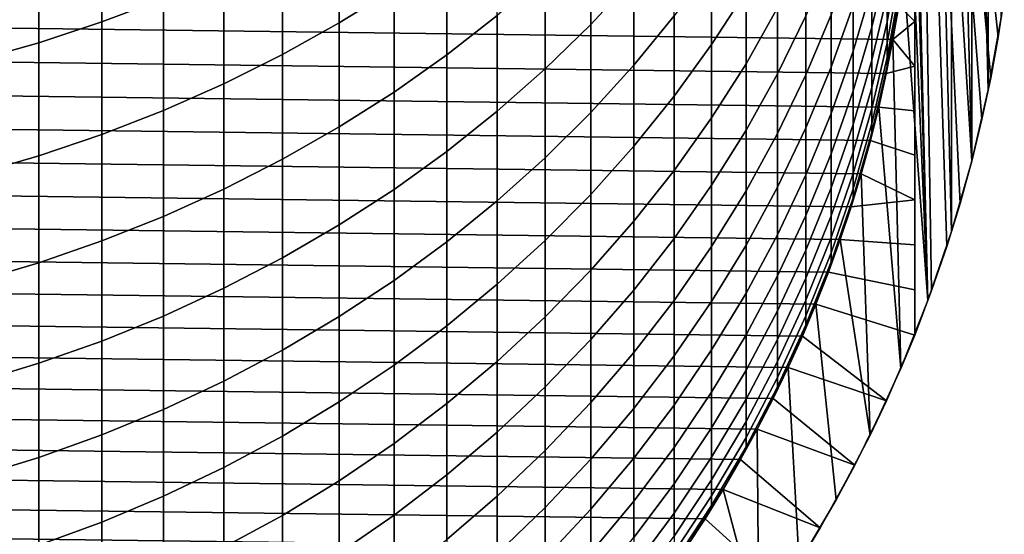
# Model space of a CAD drawing. Header units: metres. Extents: x -29 to 117, y -464 to 29.
# Tile 10 of 256: x 4 to 14, y -457 to -452. Entities that reach past the tile are written whole.
import ezdxf

# ---------------------------------------------------------------- set-up
doc = ezdxf.new("R2010")
doc.units = ezdxf.units.M
doc.layers.add('solid_24_501_056_XXX', color=7, linetype='CONTINUOUS')

msp = doc.modelspace()

# ---------------------------------------------------------------- linework, layer by layer
at = {"layer": 'solid_24_501_056_XXX'}
for points in [[(13, -444.840668, 259.947754), (13, -455.232971, 259.947754), (13, -445.279297, 255.434509), (13, -444.840668, 255.525116)], [(13.808559, -452.344391, 261.348236), (13, -444.840668, 259.947754), (13.868218, -451.953064, 261.451569)], [(13.736552, -452.739899, 261.223511), (13, -444.840668, 259.947754), (13.808559, -452.344391, 261.348236)], [(13.651797, -453.139923, 261.076721), (13, -444.840668, 259.947754), (13.736552, -452.739899, 261.223511)], [(13.553141, -453.545837, 260.905823), (13, -444.840668, 259.947754), (13.651797, -453.139923, 261.076721)], [(13.43966, -453.957764, 260.70929), (13, -444.840668, 259.947754), (13.553141, -453.545837, 260.905823)], [(13.310669, -454.376007, 260.48587), (13, -444.840668, 259.947754), (13.43966, -453.957764, 260.70929)], [(13.164126, -454.801056, 260.232025), (13, -444.840668, 259.947754), (13.310669, -454.376007, 260.48587)], [(13, -455.232971, 259.947754), (13, -444.840668, 259.947754), (13.164126, -454.801056, 260.232025)], [(13.357957, -454.227844, 283.947754), (13.128566, -445.174652, 283.947754), (12.996817, -449.701965, 283.947754), (13.128566, -454.898987, 283.947754)], [(13.357957, -454.227844, 283.947754), (13.357957, -445.845795, 283.947754), (13.128566, -445.174652, 283.947754)], [(13, -455.232971, 259.947754), (13, -445.716278, 255.351425), (13, -445.279297, 255.434509)], [(13, -455.232971, 259.947754), (13, -446.151428, 255.275818), (13, -445.716278, 255.351425)], [(13.553053, -453.546051, 283.947754), (13.553053, -446.527588, 283.947754), (13.357957, -445.845795, 283.947754)], [(13.357957, -454.227844, 283.947754), (13.553053, -453.546051, 283.947754), (13.357957, -445.845795, 283.947754)], [(13, -455.232971, 259.947754), (13, -446.585236, 255.207809), (13, -446.151428, 255.275818)], [(13.713416, -452.855011, 283.947754), (13.713416, -447.218628, 283.947754), (13.553053, -446.527588, 283.947754)], [(13.553053, -453.546051, 283.947754), (13.713416, -452.855011, 283.947754), (13.553053, -446.527588, 283.947754)], [(13, -455.232971, 259.947754), (13, -447.017944, 255.147476), (13, -446.585236, 255.207809)], [(13, -455.232971, 259.947754), (13, -447.449829, 255.094925), (13, -447.017944, 255.147476)], [(13.713416, -452.855011, 283.947754), (13.838543, -452.156769, 283.947754), (13.713416, -447.218628, 283.947754)], [(13, -455.232971, 259.947754), (13, -447.881104, 255.050262), (13, -447.449829, 255.094925)], [(13, -455.232971, 259.947754), (13, -448.312012, 255.013535), (13, -447.881104, 255.050262)], [(13, -455.232971, 259.947754), (13, -448.742828, 254.984848), (13, -448.312012, 255.013535)], [(13, -455.232971, 259.947754), (13, -449.173767, 254.964279), (13, -448.742828, 254.984848)], [(13, -455.232971, 259.947754), (13, -449.605133, 254.951935), (13, -449.173767, 254.964279)], [(13, -455.232971, 259.947754), (13, -450.036804, 254.947769), (13, -449.605133, 254.951935)], [(12.996817, -449.701965, 283.947754), (12.995685, -449.701996, 283.947754), (12.995685, -450.371613, 283.947754), (13.128566, -454.898987, 283.947754)], [(13, -455.232971, 259.947754), (13, -450.468658, 254.951935), (13, -450.036804, 254.947769)], [(13.128566, -454.898987, 283.947754), (12.995685, -450.371613, 283.947754), (12.961217, -451.0401, 283.947754)], [(13, -455.232971, 259.947754), (13, -450.90036, 254.96431), (13, -450.468658, 254.951935)], [(7.426487, -452.207062, 319.213074), (7.957378, -451.87674, 319.006042), (7.957378, -450.817444, 320.631989), (7.426487, -451.140289, 320.850494)], [(5.126626, -452.197449, 321.565979), (5.725124, -451.969727, 321.411835), (5.725124, -450.825897, 323.039581), (5.126626, -451.048096, 323.201599)], [(9.863855, -452.22168, 314.795288), (10.280085, -451.77121, 314.555206), (10.280085, -450.868164, 316.180206), (9.863855, -451.309937, 316.435944)], [(13, -455.232971, 259.947754), (13, -451.331909, 254.984924), (13, -450.90036, 254.96431)], [(4.514968, -452.39978, 321.702911), (5.126626, -452.197449, 321.565979), (5.126626, -451.048096, 323.201599), (4.514968, -451.245514, 323.345551)], [(13.128566, -454.898987, 283.947754), (12.961217, -451.0401, 283.947754), (12.892403, -451.705902, 283.947754)], [(6.876532, -452.514191, 319.405548), (7.426487, -452.207062, 319.213074), (7.426487, -451.140289, 320.850494), (6.876532, -451.44046, 321.05365)], [(8.467842, -452.518127, 317.135376), (8.95657, -452.135986, 316.914154), (8.95657, -451.149933, 318.550476), (8.467842, -451.524078, 318.784973)], [(11.032375, -452.41629, 310.774994), (11.366506, -451.897888, 310.543823), (11.366506, -451.135559, 312.175751), (11.032375, -451.645538, 312.424957)], [(3.891721, -452.576233, 321.822327), (4.514968, -452.39978, 321.702911), (4.514968, -451.245514, 323.345551), (3.891721, -451.417633, 323.471069)], [(12.585003, -452.247009, 299.651733), (12.73389, -451.619324, 299.518738), (12.73389, -451.244171, 301.147675), (12.585003, -451.86676, 301.302612)], [(12.73389, -452.197052, 296.22641), (12.850088, -451.554962, 296.136841), (12.850088, -451.298523, 297.765594), (12.73389, -451.937103, 297.877655)], [(9.422306, -452.652985, 315.025146), (9.863855, -452.22168, 314.795288), (9.863855, -451.309937, 316.435944), (9.422306, -451.73291, 316.680786)], [(10.280085, -452.616638, 312.899536), (10.669925, -452.139648, 312.666412), (10.669925, -451.302704, 314.305511), (10.280085, -451.77121, 314.555206)], [(11.366506, -452.602448, 308.886169), (11.671459, -452.061218, 308.667267), (11.671459, -451.364685, 310.306091), (11.366506, -451.897888, 310.543823)], [(12.789373, -452.367462, 289.647766), (12.892395, -451.705994, 289.647766), (12.933301, -451.326355, 291.188965), (12.850088, -451.97937, 291.210724)], [(13, -455.232971, 259.947754), (13, -451.763397, 255.013672), (13, -451.331909, 254.984924)], [(6.308926, -452.797302, 319.583008), (6.876532, -452.514191, 319.405548), (6.876532, -451.44046, 321.05365), (6.308926, -451.717163, 321.240906)], [(12.403811, -452.481262, 301.455536), (12.585003, -451.86676, 301.302612), (12.585003, -451.428833, 302.939117), (12.403811, -452.037598, 303.113525)], [(7.957378, -452.878326, 317.343903), (8.467842, -452.518127, 317.135376), (8.467842, -451.524078, 318.784973), (7.957378, -451.87674, 319.006042)], [(11.671459, -452.699829, 307.005035), (11.946451, -452.137451, 306.800262), (11.946451, -451.506409, 308.442871), (11.671459, -452.061218, 308.667267)], [(11.946451, -452.71048, 305.136505), (12.190778, -452.128754, 304.94751), (12.190778, -451.562714, 306.590942), (11.946451, -452.137451, 306.800262)], [(12.190778, -452.636749, 303.285187), (12.403811, -452.037598, 303.113525), (12.403811, -451.53598, 304.754913), (12.190778, -452.128754, 304.94751)], [(12.73389, -452.398895, 294.567078), (12.850088, -451.754059, 294.500122), (12.850088, -451.554962, 296.136841), (12.73389, -452.197052, 296.22641)], [(10.669925, -452.918549, 310.998962), (11.032375, -452.41629, 310.774994), (11.032375, -451.645538, 312.424957), (10.669925, -452.139648, 312.666412)], [(12.585003, -452.569031, 297.988556), (12.73389, -451.937103, 297.877655), (12.73389, -451.619324, 299.518738), (12.585003, -452.247009, 299.651733)], [(12.789379, -452.367371, 254.947769), (-12.845159, -452.037292, 254.947769), (-12.892389, -451.705994, 254.947769), (12.845159, -452.037292, 254.947769)], [(5.725124, -453.055695, 319.744965), (6.308926, -452.797302, 319.583008), (6.308926, -451.717163, 321.240906), (5.725124, -451.969727, 321.411835)], [(8.95657, -453.063995, 315.244202), (9.422306, -452.652985, 315.025146), (9.422306, -451.73291, 316.680786), (8.95657, -452.135986, 316.914154)], [(9.863855, -453.075256, 313.123657), (10.280085, -452.616638, 312.899536), (10.280085, -451.77121, 314.555206), (9.863855, -452.22168, 314.795288)], [(12.73389, -452.542389, 292.901703), (12.850088, -451.895569, 292.857391), (12.850088, -451.754059, 294.500122), (12.73389, -452.398895, 294.567078)], [(12.789355, -452.367554, 283.947754), (12.892403, -451.705902, 283.947754), (12.892395, -451.705994, 289.647766), (12.789373, -452.367462, 289.647766)], [(13.128566, -454.898987, 283.947754), (12.892403, -451.705902, 283.947754), (12.789355, -452.367554, 283.947754), (12.86534, -455.557922, 283.947754)], [(13, -452.194885, 255.050476), (12.845159, -452.037292, 254.947769), (12.892389, -451.705994, 254.947769), (13, -451.763397, 255.013672)], [(13, -455.232971, 259.947754), (13, -452.194885, 255.050476), (13, -451.763397, 255.013672)], [(12.403811, -452.866486, 299.78302), (12.585003, -452.247009, 299.651733), (12.585003, -451.86676, 301.302612), (12.403811, -452.481262, 301.455536)], [(7.426487, -453.215729, 317.539215), (7.957378, -452.878326, 317.343903), (7.957378, -451.87674, 319.006042), (7.426487, -452.207062, 319.213074)], [(11.032375, -453.128632, 309.098999), (11.366506, -452.602448, 308.886169), (11.366506, -451.897888, 310.543823), (11.032375, -452.41629, 310.774994)], [(12.585003, -452.832489, 296.315063), (12.73389, -452.197052, 296.22641), (12.73389, -451.937103, 297.877655), (12.585003, -452.569031, 297.988556)], [(12.73389, -452.627319, 291.232269), (12.850088, -451.97937, 291.210724), (12.850088, -451.895569, 292.857391), (12.73389, -452.542389, 292.901703)], [(13.868218, -451.953064, 261.451569), (13.838543, -452.156769, 283.947754), (13.713416, -452.855011, 283.947754), (13.808559, -452.344391, 261.348236)], [(12.725086, -452.696106, 254.947769), (-12.789379, -452.367371, 254.947769), (-12.845159, -452.037292, 254.947769), (12.789379, -452.367371, 254.947769)], [(5.126626, -453.288696, 319.891022), (5.725124, -453.055695, 319.744965), (5.725124, -451.969727, 321.411835), (5.126626, -452.197449, 321.565979)], [(11.366506, -453.248383, 307.204803), (11.671459, -452.699829, 307.005035), (11.671459, -452.061218, 308.667267), (11.366506, -452.602448, 308.886169)], [(12.190778, -453.08606, 301.606079), (12.403811, -452.481262, 301.455536), (12.403811, -452.037598, 303.113525), (12.190778, -452.636749, 303.285187)], [(12.652437, -453.022766, 289.647766), (12.789373, -452.367462, 289.647766), (12.850088, -451.97937, 291.210724), (12.73389, -452.627319, 291.232269)], [(13, -452.194885, 255.050476), (12.789379, -452.367371, 254.947769), (12.845159, -452.037292, 254.947769)], [(8.467842, -453.453644, 315.451874), (8.95657, -453.063995, 315.244202), (8.95657, -452.135986, 316.914154), (8.467842, -452.518127, 317.135376)], [(10.280085, -453.403442, 311.215179), (10.669925, -452.918549, 310.998962), (10.669925, -452.139648, 312.666412), (10.280085, -452.616638, 312.899536)], [(11.671459, -453.279694, 305.321411), (11.946451, -452.71048, 305.136505), (11.946451, -452.137451, 306.800262), (11.671459, -452.699829, 307.005035)], [(11.946451, -453.224731, 303.453644), (12.190778, -452.636749, 303.285187), (12.190778, -452.128754, 304.94751), (11.946451, -452.71048, 305.136505)], [(4.514968, -453.495728, 320.020752), (5.126626, -453.288696, 319.891022), (5.126626, -452.197449, 321.565979), (4.514968, -452.39978, 321.702911)], [(6.876532, -453.529388, 317.720825), (7.426487, -453.215729, 317.539215), (7.426487, -452.207062, 319.213074), (6.876532, -452.514191, 319.405548)], [(9.422306, -453.514374, 313.338226), (9.863855, -453.075256, 313.123657), (9.863855, -452.22168, 314.795288), (9.422306, -452.652985, 315.025146)], [(12.403811, -453.192749, 298.097992), (12.585003, -452.569031, 297.988556), (12.585003, -452.247009, 299.651733), (12.403811, -452.866486, 299.78302)], [(12.585003, -453.037079, 294.633362), (12.73389, -452.398895, 294.567078), (12.73389, -452.197052, 296.22641), (12.585003, -452.832489, 296.315063)], [(13, -452.194885, 255.050476), (13, -452.626495, 255.09523), (12.789379, -452.367371, 254.947769)], [(13, -455.232971, 259.947754), (13, -452.626495, 255.09523), (13, -452.194885, 255.050476)], [(13.736552, -452.739899, 261.223511), (13.808559, -452.344391, 261.348236), (13.713416, -452.855011, 283.947754)], [(12.652424, -453.022797, 254.947769), (-12.725086, -452.696106, 254.947769), (-12.789379, -452.367371, 254.947769), (12.725086, -452.696106, 254.947769)], [(3.891721, -453.676239, 320.133911), (4.514968, -453.495728, 320.020752), (4.514968, -452.39978, 321.702911), (3.891721, -452.576233, 321.822327)], [(10.669925, -453.638458, 309.305206), (11.032375, -453.128632, 309.098999), (11.032375, -452.41629, 310.774994), (10.669925, -452.918549, 310.998962)], [(12.585003, -453.182495, 292.945526), (12.73389, -452.542389, 292.901703), (12.73389, -452.398895, 294.567078), (12.585003, -453.037079, 294.633362)], [(12.652424, -453.022766, 283.947754), (12.789355, -452.367554, 283.947754), (12.789373, -452.367462, 289.647766), (12.652437, -453.022766, 289.647766)], [(12.86534, -455.557922, 283.947754), (12.789355, -452.367554, 283.947754), (12.652424, -453.022766, 283.947754)], [(13, -452.626495, 255.09523), (12.725086, -452.696106, 254.947769), (12.789379, -452.367371, 254.947769)], [(6.308926, -453.818573, 317.888214), (6.876532, -453.529388, 317.720825), (6.876532, -452.514191, 319.405548), (6.308926, -452.797302, 319.583008)], [(7.957378, -453.820953, 315.647644), (8.467842, -453.453644, 315.451874), (8.467842, -452.518127, 317.135376), (7.957378, -452.878326, 317.343903)], [(12.190778, -453.476196, 299.912201), (12.403811, -452.866486, 299.78302), (12.403811, -452.481262, 301.455536), (12.190778, -453.08606, 301.606079)], [(9.863855, -453.869659, 311.423065), (10.280085, -453.403442, 311.215179), (10.280085, -452.616638, 312.899536), (9.863855, -453.075256, 313.123657)], [(11.032375, -453.781738, 307.399048), (11.366506, -453.248383, 307.204803), (11.366506, -452.602448, 308.886169), (11.032375, -453.128632, 309.098999)], [(12.403811, -453.459656, 296.402557), (12.585003, -452.832489, 296.315063), (12.585003, -452.569031, 297.988556), (12.403811, -453.192749, 298.097992)], [(12.481948, -453.670135, 289.647766), (12.652437, -453.022766, 289.647766), (12.73389, -452.627319, 291.232269), (12.585003, -453.268555, 291.253632)], [(12.585003, -453.268555, 291.253632), (12.73389, -452.627319, 291.232269), (12.73389, -452.542389, 292.901703), (12.585003, -453.182495, 292.945526)], [(13, -452.626495, 255.09523), (13, -453.058228, 255.147812), (12.652424, -453.022797, 254.947769), (12.725086, -452.696106, 254.947769)], [(13, -455.232971, 259.947754), (13, -453.058228, 255.147812), (13, -452.626495, 255.09523)], [(12.57137, -453.347473, 254.947769), (-12.652424, -453.022797, 254.947769), (-12.725086, -452.696106, 254.947769), (12.652424, -453.022797, 254.947769)], [(8.95657, -453.9328, 313.542725), (9.422306, -453.514374, 313.338226), (9.422306, -452.652985, 315.025146), (8.95657, -453.063995, 315.244202)], [(11.366506, -453.8349, 305.501801), (11.671459, -453.279694, 305.321411), (11.671459, -452.699829, 307.005035), (11.366506, -453.248383, 307.204803)], [(11.671459, -453.800079, 303.6185), (11.946451, -453.224731, 303.453644), (11.946451, -452.71048, 305.136505), (11.671459, -453.279694, 305.321411)], [(11.946451, -453.679626, 301.753784), (12.190778, -453.08606, 301.606079), (12.190778, -452.636749, 303.285187), (11.946451, -453.224731, 303.453644)], [(5.725124, -454.082489, 318.041016), (6.308926, -453.818573, 317.888214), (6.308926, -452.797302, 319.583008), (5.725124, -453.055695, 319.744965)], [(13.736552, -452.739899, 261.223511), (13.713416, -452.855011, 283.947754), (13.553053, -453.546051, 283.947754), (13.651797, -453.139923, 261.076721)], [(7.426487, -454.165009, 315.830994), (7.957378, -453.820953, 315.647644), (7.957378, -452.878326, 317.343903), (7.426487, -453.215729, 317.539215)], [(10.280085, -454.130615, 309.504272), (10.669925, -453.638458, 309.305206), (10.669925, -452.918549, 310.998962), (10.280085, -453.403442, 311.215179)], [(12.190778, -453.80661, 298.205719), (12.403811, -453.192749, 298.097992), (12.403811, -452.866486, 299.78302), (12.190778, -453.476196, 299.912201)], [(12.403811, -453.666931, 294.698792), (12.585003, -453.037079, 294.633362), (12.585003, -452.832489, 296.315063), (12.403811, -453.459656, 296.402557)], [(12.48195, -453.670105, 254.947769), (-12.57137, -453.347473, 254.947769), (-12.652424, -453.022797, 254.947769), (12.57137, -453.347473, 254.947769)], [(5.126626, -454.320465, 318.178772), (5.725124, -454.082489, 318.041016), (5.725124, -453.055695, 319.744965), (5.126626, -453.288696, 319.891022)], [(8.467842, -454.329529, 313.736603), (8.95657, -453.9328, 313.542725), (8.95657, -453.063995, 315.244202), (8.467842, -453.453644, 315.451874)], [(9.422306, -454.31601, 311.622131), (9.863855, -453.869659, 311.423065), (9.863855, -453.075256, 313.123657), (9.422306, -453.514374, 313.338226)], [(11.946451, -454.074554, 300.039001), (12.190778, -453.476196, 299.912201), (12.190778, -453.08606, 301.606079), (11.946451, -453.679626, 301.753784)], [(12.403811, -453.81424, 292.9888), (12.585003, -453.182495, 292.945526), (12.585003, -453.037079, 294.633362), (12.403811, -453.666931, 294.698792)], [(12.481971, -453.670044, 283.947754), (12.652424, -453.022766, 283.947754), (12.652437, -453.022766, 289.647766), (12.481948, -453.670135, 289.647766)], [(12.86534, -455.557922, 283.947754), (12.652424, -453.022766, 283.947754), (12.481971, -453.670044, 283.947754), (12.569283, -456.202271, 283.947754)], [(13, -453.058228, 255.147812), (13, -453.49054, 255.208115), (12.57137, -453.347473, 254.947769), (12.652424, -453.022797, 254.947769)], [(13, -455.232971, 259.947754), (13, -453.49054, 255.208115), (13, -453.058228, 255.147812)], [(10.669925, -454.298492, 307.587219), (11.032375, -453.781738, 307.399048), (11.032375, -453.128632, 309.098999), (10.669925, -453.638458, 309.305206)], [(12.190778, -454.076935, 296.488647), (12.403811, -453.459656, 296.402557), (12.403811, -453.192749, 298.097992), (12.190778, -453.80661, 298.205719)], [(12.403811, -453.901459, 291.274719), (12.585003, -453.268555, 291.253632), (12.585003, -453.182495, 292.945526), (12.403811, -453.81424, 292.9888)], [(13.553141, -453.545837, 260.905823), (13.651797, -453.139923, 261.076721), (13.553053, -453.546051, 283.947754)], [(4.514968, -454.531921, 318.301178), (5.126626, -454.320465, 318.178772), (5.126626, -453.288696, 319.891022), (4.514968, -453.495728, 320.020752)], [(6.876532, -454.484863, 316.001465), (7.426487, -454.165009, 315.830994), (7.426487, -453.215729, 317.539215), (6.876532, -453.529388, 317.720825)], [(11.032375, -454.374756, 305.677185), (11.366506, -453.8349, 305.501801), (11.366506, -453.248383, 307.204803), (11.032375, -453.781738, 307.399048)], [(11.366506, -454.361298, 303.779266), (11.671459, -453.800079, 303.6185), (11.671459, -453.279694, 305.321411), (11.366506, -453.8349, 305.501801)], [(11.671459, -454.260406, 301.898315), (11.946451, -453.679626, 301.753784), (11.946451, -453.224731, 303.453644), (11.671459, -453.800079, 303.6185)], [(12.27836, -454.307861, 289.647766), (12.481948, -453.670135, 289.647766), (12.585003, -453.268555, 291.253632), (12.403811, -453.901459, 291.274719)], [(12.38431, -453.990143, 254.947769), (-12.48195, -453.670105, 254.947769), (-12.57137, -453.347473, 254.947769), (12.48195, -453.670105, 254.947769)], [(13, -453.923706, 255.276062), (12.48195, -453.670105, 254.947769), (12.57137, -453.347473, 254.947769), (13, -453.49054, 255.208115)], [(7.957378, -454.703491, 313.919342), (8.467842, -454.329529, 313.736603), (8.467842, -453.453644, 315.451874), (7.957378, -453.820953, 315.647644)], [(9.863855, -454.603851, 309.695679), (10.280085, -454.130615, 309.504272), (10.280085, -453.403442, 311.215179), (9.863855, -453.869659, 311.423065)], [(11.946451, -454.409058, 298.311432), (12.190778, -453.80661, 298.205719), (12.190778, -453.476196, 299.912201), (11.946451, -454.074554, 300.039001)], [(12.190778, -454.286835, 294.763184), (12.403811, -453.666931, 294.698792), (12.403811, -453.459656, 296.402557), (12.190778, -454.076935, 296.488647)], [(13, -455.232971, 259.947754), (13, -453.923706, 255.276062), (13, -453.49054, 255.208115)], [(3.891721, -454.716278, 318.407928), (4.514968, -454.531921, 318.301178), (4.514968, -453.495728, 320.020752), (3.891721, -453.676239, 320.133911)], [(6.308926, -454.779724, 316.15863), (6.876532, -454.484863, 316.001465), (6.876532, -453.529388, 317.720825), (6.308926, -453.818573, 317.888214)], [(8.95657, -454.741364, 311.811798), (9.422306, -454.31601, 311.622131), (9.422306, -453.514374, 313.338226), (8.95657, -453.9328, 313.542725)], [(13.553141, -453.545837, 260.905823), (13.553053, -453.546051, 283.947754), (13.357957, -454.227844, 283.947754), (13.43966, -453.957764, 260.70929)], [(12.278382, -454.307739, 254.947769), (-12.38431, -453.990143, 254.947769), (-12.48195, -453.670105, 254.947769), (12.38431, -453.990143, 254.947769)], [(10.280085, -454.797333, 307.76889), (10.669925, -454.298492, 307.587219), (10.669925, -453.638458, 309.305206), (10.280085, -454.130615, 309.504272)], [(11.671459, -454.660065, 300.163086), (11.946451, -454.074554, 300.039001), (11.946451, -453.679626, 301.753784), (11.671459, -454.260406, 301.898315)], [(12.190778, -454.436035, 293.031403), (12.403811, -453.81424, 292.9888), (12.403811, -453.666931, 294.698792), (12.190778, -454.286835, 294.763184)], [(12.278331, -454.307953, 283.947754), (12.481971, -453.670044, 283.947754), (12.481948, -453.670135, 289.647766), (12.27836, -454.307861, 289.647766)], [(12.569283, -456.202271, 283.947754), (12.481971, -453.670044, 283.947754), (12.278331, -454.307953, 283.947754)], [(13, -453.923706, 255.276062), (12.38431, -453.990143, 254.947769), (12.48195, -453.670105, 254.947769)], [(5.725124, -455.048828, 316.302032), (6.308926, -454.779724, 316.15863), (6.308926, -453.818573, 317.888214), (5.725124, -454.082489, 318.041016)], [(7.426487, -455.053741, 314.090515), (7.957378, -454.703491, 313.919342), (7.957378, -453.820953, 315.647644), (7.426487, -454.165009, 315.830994)], [(9.422306, -455.056915, 309.878906), (9.863855, -454.603851, 309.695679), (9.863855, -453.869659, 311.423065), (9.422306, -454.31601, 311.622131)], [(10.669925, -454.897797, 305.847137), (11.032375, -454.374756, 305.677185), (11.032375, -453.781738, 307.399048), (10.669925, -454.298492, 307.587219)], [(11.032375, -454.906952, 303.935608), (11.366506, -454.361298, 303.779266), (11.366506, -453.8349, 305.501801), (11.032375, -454.374756, 305.677185)], [(11.366506, -454.826935, 302.039337), (11.671459, -454.260406, 301.898315), (11.671459, -453.800079, 303.6185), (11.366506, -454.361298, 303.779266)], [(11.946451, -454.682739, 296.573181), (12.190778, -454.076935, 296.488647), (12.190778, -453.80661, 298.205719), (11.946451, -454.409058, 298.311432)], [(12.190778, -454.524353, 291.295441), (12.403811, -453.901459, 291.274719), (12.403811, -453.81424, 292.9888), (12.190778, -454.436035, 293.031403)], [(8.467842, -455.144653, 311.991608), (8.95657, -454.741364, 311.811798), (8.95657, -453.9328, 313.542725), (8.467842, -454.329529, 313.736603)], [(12.27836, -454.307861, 289.647766), (12.403811, -453.901459, 291.274719), (12.190778, -454.524353, 291.295441)], [(13, -453.923706, 255.276062), (13, -454.358246, 255.351593), (12.278382, -454.307739, 254.947769), (12.38431, -453.990143, 254.947769)], [(13, -455.232971, 259.947754), (13, -454.358246, 255.351593), (13, -453.923706, 255.276062)], [(13.43966, -453.957764, 260.70929), (13.357957, -454.227844, 283.947754), (13.128566, -454.898987, 283.947754), (13.310669, -454.376007, 260.48587)], [(12.164251, -454.622742, 254.947769), (-12.278382, -454.307739, 254.947769), (-12.38431, -453.990143, 254.947769), (12.278382, -454.307739, 254.947769)], [(5.126626, -455.291534, 316.431396), (5.725124, -455.048828, 316.302032), (5.725124, -454.082489, 318.041016), (5.126626, -454.320465, 318.178772)], [(9.863855, -455.276978, 307.943573), (10.280085, -454.797333, 307.76889), (10.280085, -454.130615, 309.504272), (9.863855, -454.603851, 309.695679)], [(11.671459, -454.998566, 298.414856), (11.946451, -454.409058, 298.311432), (11.946451, -454.074554, 300.039001), (11.671459, -454.660065, 300.163086)], [(11.946451, -454.895203, 294.826385), (12.190778, -454.286835, 294.763184), (12.190778, -454.076935, 296.488647), (11.946451, -454.682739, 296.573181)], [(6.876532, -455.379395, 314.249634), (7.426487, -455.053741, 314.090515), (7.426487, -454.165009, 315.830994), (6.876532, -454.484863, 316.001465)], [(12.042179, -454.934357, 254.947769), (-12.164251, -454.622742, 254.947769), (-12.278382, -454.307739, 254.947769), (12.164251, -454.622742, 254.947769)], [(4.514968, -455.507141, 316.546295), (5.126626, -455.291534, 316.431396), (5.126626, -454.320465, 318.178772), (4.514968, -454.531921, 318.301178)], [(7.957378, -455.52478, 312.161133), (8.467842, -455.144653, 311.991608), (8.467842, -454.329529, 313.736603), (7.957378, -454.703491, 313.919342)], [(8.95657, -455.488678, 310.053558), (9.422306, -455.056915, 309.878906), (9.422306, -454.31601, 311.622131), (8.95657, -454.741364, 311.811798)], [(10.280085, -455.40271, 306.011169), (10.669925, -454.897797, 305.847137), (10.669925, -454.298492, 307.587219), (10.280085, -454.797333, 307.76889)], [(11.366506, -455.231171, 300.284088), (11.671459, -454.660065, 300.163086), (11.671459, -454.260406, 301.898315), (11.366506, -454.826935, 302.039337)], [(11.946451, -455.046265, 293.073181), (12.190778, -454.436035, 293.031403), (12.190778, -454.286835, 294.763184), (11.946451, -454.895203, 294.826385)], [(12.27836, -454.307861, 289.647766), (12.190778, -454.524353, 291.295441), (11.946451, -455.135681, 291.315796), (12.042212, -454.934265, 289.647766)], [(12.042194, -454.934296, 283.947754), (12.278331, -454.307953, 283.947754), (12.27836, -454.307861, 289.647766), (12.042212, -454.934265, 289.647766)], [(12.569283, -456.202271, 283.947754), (12.278331, -454.307953, 283.947754), (12.042194, -454.934296, 283.947754), (12.240947, -456.830872, 283.947754)], [(13, -454.358246, 255.351593), (13, -454.794739, 255.434586), (12.164251, -454.622742, 254.947769), (12.278382, -454.307739, 254.947769)], [(10.669925, -455.435638, 304.087067), (11.032375, -454.906952, 303.935608), (11.032375, -454.374756, 305.677185), (10.669925, -454.897797, 305.847137)], [(11.032375, -455.377716, 302.176392), (11.366506, -454.826935, 302.039337), (11.366506, -454.361298, 303.779266), (11.032375, -454.906952, 303.935608)], [(11.671459, -455.275482, 296.655853), (11.946451, -454.682739, 296.573181), (11.946451, -454.409058, 298.311432), (11.671459, -454.998566, 298.414856)], [(11.946451, -455.135681, 291.315796), (12.190778, -454.524353, 291.295441), (12.190778, -454.436035, 293.031403), (11.946451, -455.046265, 293.073181)], [(13, -455.232971, 259.947754), (13, -454.794739, 255.434586), (13, -454.358246, 255.351593)], [(13.164126, -454.801056, 260.232025), (13.310669, -454.376007, 260.48587), (13.128566, -454.898987, 283.947754)], [(3.891721, -455.695129, 316.646484), (4.514968, -455.507141, 316.546295), (4.514968, -454.531921, 318.301178), (3.891721, -454.716278, 318.407928)], [(6.308926, -455.679596, 314.396362), (6.876532, -455.379395, 314.249634), (6.876532, -454.484863, 316.001465), (6.308926, -454.779724, 316.15863)], [(11.912127, -455.242676, 254.947769), (-12.042179, -454.934357, 254.947769), (-12.164251, -454.622742, 254.947769), (12.042179, -454.934357, 254.947769)], [(9.422306, -455.736206, 308.110809), (9.863855, -455.276978, 307.943573), (9.863855, -454.603851, 309.695679), (9.422306, -455.056915, 309.878906)], [(13, -454.794739, 255.434586), (13, -455.232971, 255.525116), (12.042179, -454.934357, 254.947769), (12.164251, -454.622742, 254.947769)], [(7.426487, -455.880829, 312.319885), (7.957378, -455.52478, 312.161133), (7.957378, -454.703491, 313.919342), (7.426487, -455.053741, 314.090515)], [(11.366506, -455.573578, 298.515778), (11.671459, -454.998566, 298.414856), (11.671459, -454.660065, 300.163086), (11.366506, -455.231171, 300.284088)], [(11.671459, -455.490509, 294.888214), (11.946451, -454.895203, 294.826385), (11.946451, -454.682739, 296.573181), (11.671459, -455.275482, 296.655853)], [(5.725124, -455.953583, 314.530243), (6.308926, -455.679596, 314.396362), (6.308926, -454.779724, 316.15863), (5.725124, -455.048828, 316.302032)], [(8.467842, -455.89801, 310.219116), (8.95657, -455.488678, 310.053558), (8.95657, -454.741364, 311.811798), (8.467842, -455.144653, 311.991608)], [(9.863855, -455.888184, 306.168915), (10.280085, -455.40271, 306.011169), (10.280085, -454.797333, 307.76889), (9.863855, -455.276978, 307.943573)], [(11.032375, -455.786438, 300.401764), (11.366506, -455.231171, 300.284088), (11.366506, -454.826935, 302.039337), (11.032375, -455.377716, 302.176392)], [(13.164126, -454.801056, 260.232025), (13.128566, -454.898987, 283.947754), (12.86534, -455.557922, 283.947754), (13, -455.232971, 259.947754)], [(13, -455.232971, 259.947754), (13, -455.232971, 255.525116), (13, -454.794739, 255.434586)], [(10.280085, -455.946014, 304.233307), (10.669925, -455.435638, 304.087067), (10.669925, -454.897797, 305.847137), (10.280085, -455.40271, 306.011169)], [(10.669925, -455.911407, 302.309235), (11.032375, -455.377716, 302.176392), (11.032375, -454.906952, 303.935608), (10.669925, -455.435638, 304.087067)], [(11.671459, -455.643372, 293.114105), (11.946451, -455.046265, 293.073181), (11.946451, -454.895203, 294.826385), (11.671459, -455.490509, 294.888214)], [(11.774135, -455.547699, 254.947769), (-11.912127, -455.242676, 254.947769), (-12.042179, -454.934357, 254.947769), (11.912127, -455.242676, 254.947769)], [(11.366506, -455.853699, 296.736511), (11.671459, -455.275482, 296.655853), (11.671459, -454.998566, 298.414856), (11.366506, -455.573578, 298.515778)], [(12.042212, -454.934265, 289.647766), (11.946451, -455.135681, 291.315796), (11.671459, -455.733856, 291.335724), (11.77413, -455.547699, 289.647766)], [(11.774165, -455.547607, 283.947754), (12.042194, -454.934296, 283.947754), (12.042212, -454.934265, 289.647766), (11.77413, -455.547699, 289.647766)], [(12.240947, -456.830872, 283.947754), (12.042194, -454.934296, 283.947754), (11.774165, -455.547607, 283.947754), (11.880907, -457.442474, 283.947754)], [(13, -455.232971, 255.525116), (12.726333, -455.871216, 255.525116), (11.912127, -455.242676, 254.947769), (12.042179, -454.934357, 254.947769)], [(5.126626, -456.200623, 314.651001), (5.725124, -455.953583, 314.530243), (5.725124, -455.048828, 316.302032), (5.126626, -455.291534, 316.431396)], [(6.876532, -456.211853, 312.467499), (7.426487, -455.880829, 312.319885), (7.426487, -455.053741, 314.090515), (6.876532, -455.379395, 314.249634)], [(8.95657, -456.173828, 308.270172), (9.422306, -455.736206, 308.110809), (9.422306, -455.056915, 309.878906), (8.95657, -455.488678, 310.053558)], [(11.671459, -455.733856, 291.335724), (11.946451, -455.135681, 291.315796), (11.946451, -455.046265, 293.073181), (11.671459, -455.643372, 293.114105)], [(7.957378, -456.283875, 310.375183), (8.467842, -455.89801, 310.219116), (8.467842, -455.144653, 311.991608), (7.957378, -455.52478, 312.161133)], [(11.628416, -455.848846, 254.947769), (-11.774135, -455.547699, 254.947769), (-11.912127, -455.242676, 254.947769), (11.774135, -455.547699, 254.947769)], [(4.514968, -456.420166, 314.75827), (5.126626, -456.200623, 314.651001), (5.126626, -455.291534, 316.431396), (4.514968, -455.507141, 316.546295)], [(9.422306, -456.352997, 306.319916), (9.863855, -455.888184, 306.168915), (9.863855, -455.276978, 307.943573), (9.422306, -455.736206, 308.110809)], [(11.032375, -456.132629, 298.613861), (11.366506, -455.573578, 298.515778), (11.366506, -455.231171, 300.284088), (11.032375, -455.786438, 300.401764)], [(11.366506, -456.071198, 294.948517), (11.671459, -455.490509, 294.888214), (11.671459, -455.275482, 296.655853), (11.366506, -455.853699, 296.736511)], [(12.726333, -455.871216, 255.525116), (11.774135, -455.547699, 254.947769), (11.912127, -455.242676, 254.947769)], [(13, -455.232971, 255.525116), (12.86534, -455.557922, 283.947754), (12.569283, -456.202271, 283.947754), (12.726333, -455.871216, 255.525116)], [(13, -455.232971, 259.947754), (12.86534, -455.557922, 283.947754), (13, -455.232971, 255.525116)], [(6.308926, -456.517029, 312.603577), (6.876532, -456.211853, 312.467499), (6.876532, -455.379395, 314.249634), (6.308926, -455.679596, 314.396362)], [(10.669925, -456.324463, 300.515778), (11.032375, -455.786438, 300.401764), (11.032375, -455.377716, 302.176392), (10.669925, -455.911407, 302.309235)], [(8.467842, -456.588715, 308.421265), (8.95657, -456.173828, 308.270172), (8.95657, -455.488678, 310.053558), (8.467842, -455.89801, 310.219116)], [(9.863855, -456.436737, 304.373871), (10.280085, -455.946014, 304.233307), (10.280085, -455.40271, 306.011169), (9.863855, -455.888184, 306.168915)], [(10.280085, -456.426575, 302.437439), (10.669925, -455.911407, 302.309235), (10.669925, -455.435638, 304.087067), (10.280085, -455.946014, 304.233307)], [(11.366506, -456.2258, 293.153992), (11.671459, -455.643372, 293.114105), (11.671459, -455.490509, 294.888214), (11.366506, -456.071198, 294.948517)], [(11.474858, -456.146393, 254.947769), (-11.628416, -455.848846, 254.947769), (-11.774135, -455.547699, 254.947769), (11.628416, -455.848846, 254.947769)], [(3.891721, -456.611542, 314.851807), (4.514968, -456.420166, 314.75827), (4.514968, -455.507141, 316.546295), (3.891721, -455.695129, 316.646484)], [(7.426487, -456.645264, 310.521362), (7.957378, -456.283875, 310.375183), (7.957378, -455.52478, 312.161133), (7.426487, -455.880829, 312.319885)], [(11.032375, -456.415863, 296.814941), (11.366506, -455.853699, 296.736511), (11.366506, -455.573578, 298.515778), (11.032375, -456.132629, 298.613861)], [(11.77413, -455.547699, 289.647766), (11.671459, -455.733856, 291.335724), (11.366506, -456.317322, 291.355133), (11.474824, -456.146515, 289.647766)], [(11.474787, -456.146576, 283.947754), (11.774165, -455.547607, 283.947754), (11.77413, -455.547699, 289.647766), (11.474824, -456.146515, 289.647766)], [(11.880907, -457.442474, 283.947754), (11.774165, -455.547607, 283.947754), (11.474787, -456.146576, 283.947754), (11.490692, -458.034546, 283.947754)], [(12.726333, -455.871216, 255.525116), (12.421401, -456.495056, 255.525116), (11.628416, -455.848846, 254.947769), (11.774135, -455.547699, 254.947769)], [(5.725124, -456.795563, 312.727783), (6.308926, -456.517029, 312.603577), (6.308926, -455.679596, 314.396362), (5.725124, -455.953583, 314.530243)], [(11.366506, -456.317322, 291.355133), (11.671459, -455.733856, 291.335724), (11.671459, -455.643372, 293.114105), (11.366506, -456.2258, 293.153992)], [(8.95657, -456.795929, 306.463837), (9.422306, -456.352997, 306.319916), (9.422306, -455.736206, 308.110809), (8.95657, -456.173828, 308.270172)], [(11.313609, -456.440094, 254.947769), (-11.474858, -456.146393, 254.947769), (-11.628416, -455.848846, 254.947769), (11.474858, -456.146393, 254.947769)], [(10.669925, -456.674316, 298.708923), (11.032375, -456.132629, 298.613861), (11.032375, -455.786438, 300.401764), (10.669925, -456.324463, 300.515778)], [(11.032375, -456.635773, 295.007141), (11.366506, -456.071198, 294.948517), (11.366506, -455.853699, 296.736511), (11.032375, -456.415863, 296.814941)], [(12.421401, -456.495056, 255.525116), (11.474858, -456.146393, 254.947769), (11.628416, -455.848846, 254.947769)], [(12.726333, -455.871216, 255.525116), (12.569283, -456.202271, 283.947754), (12.240947, -456.830872, 283.947754), (12.421401, -456.495056, 255.525116)], [(5.126626, -457.046692, 312.839783), (5.725124, -456.795563, 312.727783), (5.725124, -455.953583, 314.530243), (5.126626, -456.200623, 314.651001)], [(6.876532, -456.981293, 310.657257), (7.426487, -456.645264, 310.521362), (7.426487, -455.880829, 312.319885), (6.876532, -456.211853, 312.467499)], [(7.957378, -456.979828, 308.56369), (8.467842, -456.588715, 308.421265), (8.467842, -455.89801, 310.219116), (7.957378, -456.283875, 310.375183)], [(9.422306, -456.906555, 304.508484), (9.863855, -456.436737, 304.373871), (9.863855, -455.888184, 306.168915), (9.422306, -456.352997, 306.319916)], [(9.863855, -456.921936, 302.56073), (10.280085, -456.426575, 302.437439), (10.280085, -455.946014, 304.233307), (9.863855, -456.436737, 304.373871)], [(10.280085, -456.843811, 300.625824), (10.669925, -456.324463, 300.515778), (10.669925, -455.911407, 302.309235), (10.280085, -456.426575, 302.437439)], [(11.14504, -456.729218, 254.947769), (-11.313609, -456.440094, 254.947769), (-11.474858, -456.146393, 254.947769), (11.313609, -456.440094, 254.947769)], [(10.669925, -456.960541, 296.8909), (11.032375, -456.415863, 296.814941), (11.032375, -456.132629, 298.613861), (10.669925, -456.674316, 298.708923)], [(11.032375, -456.792084, 293.19278), (11.366506, -456.2258, 293.153992), (11.366506, -456.071198, 294.948517), (11.032375, -456.635773, 295.007141)], [(11.474824, -456.146515, 289.647766), (11.366506, -456.317322, 291.355133), (11.032375, -456.884613, 291.374023), (11.14509, -456.729126, 289.647766)], [(11.145067, -456.729126, 283.947754), (11.474787, -456.146576, 283.947754), (11.474824, -456.146515, 289.647766), (11.14509, -456.729126, 289.647766)], [(11.490692, -458.034546, 283.947754), (11.474787, -456.146576, 283.947754), (11.145067, -456.729126, 283.947754)], [(12.421401, -456.495056, 255.525116), (12.085937, -457.102936, 255.525116), (11.313609, -456.440094, 254.947769), (11.474858, -456.146393, 254.947769)], [(4.514968, -457.269836, 312.93927), (5.126626, -457.046692, 312.839783), (5.126626, -456.200623, 314.651001), (4.514968, -456.420166, 314.75827)], [(6.308926, -457.291046, 310.782532), (6.876532, -456.981293, 310.657257), (6.876532, -456.211853, 312.467499), (6.308926, -456.517029, 312.603577)], [(8.467842, -457.215881, 306.60025), (8.95657, -456.795929, 306.463837), (8.95657, -456.173828, 308.270172), (8.467842, -456.588715, 308.421265)], [(11.032375, -456.884613, 291.374023), (11.366506, -456.317322, 291.355133), (11.366506, -456.2258, 293.153992), (11.032375, -456.792084, 293.19278)], [(7.426487, -457.34613, 308.697083), (7.957378, -456.979828, 308.56369), (7.957378, -456.283875, 310.375183), (7.426487, -456.645264, 310.521362)], [(8.95657, -457.354279, 304.636749), (9.422306, -456.906555, 304.508484), (9.422306, -456.352997, 306.319916), (8.95657, -456.795929, 306.463837)], [(10.280085, -457.197205, 298.80069), (10.669925, -456.674316, 298.708923), (10.669925, -456.324463, 300.515778), (10.280085, -456.843811, 300.625824)], [(10.969079, -457.013855, 254.947769), (-11.14504, -456.729218, 254.947769), (-11.313609, -456.440094, 254.947769), (11.14504, -456.729218, 254.947769)], [(3.891721, -457.464417, 313.026031), (4.514968, -457.269836, 312.93927), (4.514968, -456.420166, 314.75827), (3.891721, -456.611542, 314.851807)], [(9.422306, -457.396179, 302.678741), (9.863855, -456.921936, 302.56073), (9.863855, -456.436737, 304.373871), (9.422306, -456.906555, 304.508484)], [(9.863855, -457.343201, 300.731628), (10.280085, -456.843811, 300.625824), (10.280085, -456.426575, 302.437439), (9.863855, -456.921936, 302.56073)], [(10.669925, -457.18277, 295.063965), (11.032375, -456.635773, 295.007141), (11.032375, -456.415863, 296.814941), (10.669925, -456.960541, 296.8909)], [(12.085937, -457.102936, 255.525116), (11.14504, -456.729218, 254.947769), (11.313609, -456.440094, 254.947769)], [(5.725124, -457.57373, 310.896881), (6.308926, -457.291046, 310.782532), (6.308926, -456.517029, 312.603577), (5.725124, -456.795563, 312.727783)], [(12.421401, -456.495056, 255.525116), (12.240947, -456.830872, 283.947754), (11.880907, -457.442474, 283.947754), (12.085937, -457.102936, 255.525116)], [(7.957378, -457.611755, 306.728882), (8.467842, -457.215881, 306.60025), (8.467842, -456.588715, 308.421265), (7.957378, -456.979828, 308.56369)], [(10.669925, -457.340759, 293.230347), (11.032375, -456.792084, 293.19278), (11.032375, -456.635773, 295.007141), (10.669925, -457.18277, 295.063965)], [(10.785798, -457.293976, 254.947769), (-10.969079, -457.013855, 254.947769), (-11.14504, -456.729218, 254.947769), (10.969079, -457.013855, 254.947769)], [(6.876532, -457.686707, 308.821106), (7.426487, -457.34613, 308.697083), (7.426487, -456.645264, 310.521362), (6.876532, -456.981293, 310.657257)], [(10.280085, -457.486328, 296.964264), (10.669925, -456.960541, 296.8909), (10.669925, -456.674316, 298.708923), (10.280085, -457.197205, 298.80069)], [(11.14509, -456.729126, 289.647766), (11.032375, -456.884613, 291.374023), (10.669925, -457.434265, 291.392334), (10.785801, -457.293976, 289.647766)], [(10.785849, -457.293884, 283.947754), (11.145067, -456.729126, 283.947754), (11.14509, -456.729126, 289.647766), (10.785801, -457.293976, 289.647766)], [(11.490692, -458.034546, 283.947754), (11.145067, -456.729126, 283.947754), (10.785849, -457.293884, 283.947754), (11.070981, -458.60614, 283.947754)], [(12.085937, -457.102936, 255.525116), (11.720599, -457.693665, 255.525116), (10.969079, -457.013855, 254.947769), (11.14504, -456.729218, 254.947769)], [(5.126626, -457.828674, 311), (5.725124, -457.57373, 310.896881), (5.725124, -456.795563, 312.727783), (5.126626, -457.046692, 312.839783)], [(8.467842, -457.778748, 304.758362), (8.95657, -457.354279, 304.636749), (8.95657, -456.795929, 306.463837), (8.467842, -457.215881, 306.60025)], [(10.669925, -457.434265, 291.392334), (11.032375, -456.884613, 291.374023), (11.032375, -456.792084, 293.19278), (10.669925, -457.340759, 293.230347)], [(8.95657, -457.848145, 302.791229), (9.422306, -457.396179, 302.678741), (9.422306, -456.906555, 304.508484), (8.95657, -457.354279, 304.636749)], [(9.422306, -457.82132, 300.832947), (9.863855, -457.343201, 300.731628), (9.863855, -456.921936, 302.56073), (9.422306, -457.396179, 302.678741)], [(9.863855, -457.700012, 298.888916), (10.280085, -457.197205, 298.80069), (10.280085, -456.843811, 300.625824), (9.863855, -457.343201, 300.731628)], [(10.595473, -457.569122, 254.947769), (-10.785798, -457.293976, 254.947769), (-10.969079, -457.013855, 254.947769), (10.785798, -457.293976, 254.947769)], [(6.308926, -458.000641, 308.935425), (6.876532, -457.686707, 308.821106), (6.876532, -456.981293, 310.657257), (6.308926, -457.291046, 310.782532)], [(7.426487, -457.982513, 306.849335), (7.957378, -457.611755, 306.728882), (7.957378, -456.979828, 308.56369), (7.426487, -457.34613, 308.697083)], [(10.280085, -457.710815, 295.118805), (10.669925, -457.18277, 295.063965), (10.669925, -456.960541, 296.8909), (10.280085, -457.486328, 296.964264)], [(11.720599, -457.693665, 255.525116), (10.785798, -457.293976, 254.947769), (10.969079, -457.013855, 254.947769)], [(4.514968, -458.055176, 311.091583), (5.126626, -457.828674, 311), (5.126626, -457.046692, 312.839783), (4.514968, -457.269836, 312.93927)], [(12.085937, -457.102936, 255.525116), (11.880907, -457.442474, 283.947754), (11.490692, -458.034546, 283.947754), (11.720599, -457.693665, 255.525116)]]:
    msp.add_3dface(points, dxfattribs=at)

doc.saveas('drawing.dxf')
